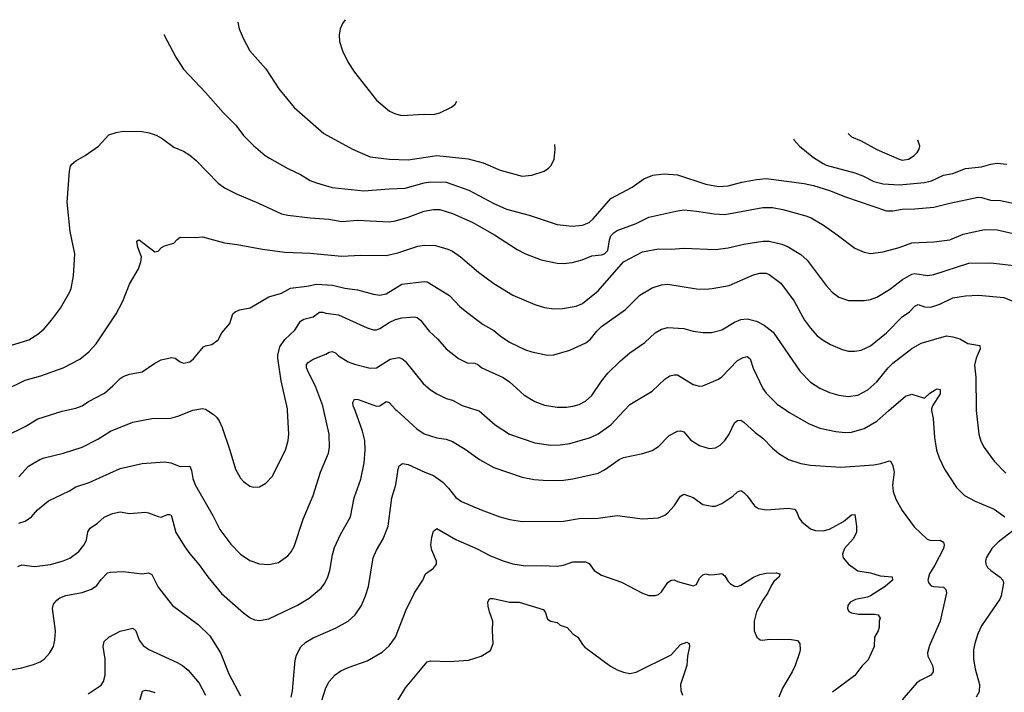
# Model space of a CAD drawing. Header units: inches. Extents: x 990586 to 1117858, y 769490 to 892071.
# Tile 247 of 248: x 1080836 to 1087055, y 868221 to 872467. Entities that reach past the tile are written whole.
import ezdxf

# ---------------------------------------------------------------- set-up
doc = ezdxf.new("R2010")
doc.units = ezdxf.units.IN
doc.header["$MEASUREMENT"] = 0
doc.layers.add('B0886', color=7, linetype='Continuous')
doc.layers.add('B0887', color=7, linetype='Continuous')

msp = doc.modelspace()

# ---------------------------------------------------------------- linework, layer by layer
at = {"layer": 'B0886', "color": 6}
for points, elevation in [([(1080000, 869693), (1080053.6, 869693.6), (1080106.5, 869686.5), (1080170, 869667.9), (1080212.9, 869667.1), (1080250, 869673.6), (1080330, 869699.1), (1080410, 869711.8), (1080463.5, 869736.5), (1080550, 869761.1), (1080650, 869774.2), (1080670, 869782.8), (1080750, 869840.6), (1080870, 869899.9), (1080950, 869947), (1081104.1, 869995.9), (1081122.7, 870000)], 5300), ([(1080823.6, 869016.4), (1080850, 869025), (1080930, 869015.2), (1081030, 869028.3), (1081109.6, 869050.4), (1081151.8, 869068.2), (1081209.2, 869110), (1081241.8, 869150), (1081258, 869182), (1081266.7, 869233.3), (1081281.6, 869258.4), (1081328, 869290), (1081370, 869326.9), (1081422.4, 869350), (1081470, 869361.2), (1081530, 869349.4), (1081630, 869357.6), (1081650, 869355.2), (1081710, 869330.9), (1081730, 869327.6), (1081770, 869343.3), (1081783.2, 869343.2), (1081790, 869342.2), (1081794, 869334), (1081823.1, 869230), (1081879.6, 869139.6), (1081910, 869095.8), (1081970, 869025.6), (1082023.5, 868950), (1082110, 868845.3), (1082250, 868723.2), (1082291.8, 868691.8), (1082319.7, 868679.7), (1082350, 868675.1), (1082410, 868684.8), (1082590, 868771.9), (1082663.7, 868816.3), (1082740.4, 868879.6), (1082762.8, 868910), (1082782.2, 868950), (1082794.8, 868990), (1082811.7, 869090), (1082824.5, 869135.5), (1082862, 869218), (1082925.2, 869330), (1082948.5, 869450), (1082990, 869566.6), (1083011.8, 869670), (1083018.6, 869750), (1083015.5, 869810), (1083000.9, 869870), (1082954, 870000)], 5000), ([(1080830, 869581.4), (1080891.1, 869648.9), (1080962.8, 869690), (1080990, 869700.9), (1081112.5, 869730), (1081230, 869769), (1081330, 869818.3), (1081410.4, 869869.6), (1081550, 869927.3), (1081670, 869949.4), (1081790, 869952.9), (1081835.6, 869964.4), (1081925, 870000)], 5200), ([(1080830, 869288), (1080870, 869300.9), (1080911.5, 869328.5), (1080947.5, 869372.5), (1081019, 869430), (1081150, 869493.9), (1081190, 869519), (1081274.7, 869545.3), (1081470, 869633.4), (1081610, 869664.7), (1081750, 869677), (1081790, 869669.1), (1081850, 869647.5), (1081910, 869647.9), (1081922, 869622), (1081930.5, 869570.5), (1081945.3, 869530), (1082056.4, 869336.4), (1082100.6, 869250), (1082170, 869155.6), (1082230, 869094.1), (1082290, 869053.6), (1082350, 869033.1), (1082410, 869027.7), (1082470, 869041.1), (1082530, 869082.7), (1082551.6, 869108.4), (1082570, 869141.6), (1082625.9, 869314.1), (1082690, 869462.9), (1082736.1, 869610), (1082785.8, 869730), (1082793.4, 869766.6), (1082789.7, 869850), (1082757.1, 870000)], 5100), ([(1082023.2, 870000), (1082057.5, 869977.5), (1082078.6, 869958.6), (1082095.1, 869935.1), (1082114, 869894), (1082164, 869750), (1082199.6, 869630), (1082230, 869573), (1082250, 869551.2), (1082290, 869523.1), (1082315.9, 869516), (1082350, 869519.4), (1082390, 869540.9), (1082430, 869582.6), (1082514.5, 869750), (1082532.7, 869810), (1082535.4, 869850), (1082527.4, 870000)], 5200), ([(1083217.6, 870000), (1083344.8, 869884.8), (1083390, 869852.5), (1083470, 869828.6), (1083530, 869818.5), (1083570, 869803.7), (1083650, 869757), (1083740.1, 869690), (1083830, 869641.2), (1084010, 869578.5), (1084085.1, 869565.1), (1084170, 869559.1), (1084270, 869560.6), (1084330, 869569.8), (1084490, 869605.5), (1084530, 869625.9), (1084621.6, 869690), (1084650, 869704.6), (1084772.1, 869727.9), (1084831.3, 869748.7), (1084870, 869773.8), (1084937.1, 869842.9), (1084990, 869870.4), (1085010, 869871.7), (1085030, 869864.8), (1085074, 869814), (1085130, 869779), (1085190, 869761.4), (1085230, 869765.4), (1085259.2, 869780.7), (1085290, 869810.8), (1085316.2, 869850), (1085350, 869921.9), (1085370, 869937.8), (1085390, 869939.9), (1085410, 869927.7), (1085482, 869862), (1085530, 869826), (1085590, 869761.5), (1085630, 869728.1), (1085692, 869692), (1085770, 869665.8), (1085830, 869654.7), (1086022, 869642), (1086230, 869656.6), (1086275.2, 869664.8), (1086330, 869682.5), (1086337.4, 869677.4), (1086350, 869651.5), (1086359.4, 869610), (1086348.2, 869530), (1086352, 869490), (1086370, 869439.7), (1086410.1, 869370), (1086485.4, 869265.4), (1086567.5, 869187.5), (1086590, 869178.7), (1086650, 869182.2), (1086670.9, 869170), (1086674.9, 869150), (1086669.8, 869130), (1086616.6, 869023.4), (1086581.7, 868970), (1086571.3, 868930), (1086577.2, 868910), (1086593.5, 868893.5), (1086608.5, 868888.5), (1086670, 868885.8), (1086686.4, 868870), (1086689, 868850), (1086650.1, 868670.1), (1086583, 868517), (1086570.6, 868470), (1086571.9, 868450), (1086600.7, 868390), (1086606.1, 868370), (1086604.4, 868350), (1086590, 868329.9), (1086524.2, 868295.8), (1086501, 868279), (1086410, 868174.6)], 5000), ([(1083728.9, 870000), (1083737.2, 869997.2), (1083839.4, 869910), (1083929.9, 869849.9), (1084090, 869797), (1084190, 869781.8), (1084250, 869783.3), (1084310, 869792.3), (1084440.2, 869830), (1084490, 869852.1), (1084569.2, 869910.8), (1084653.4, 870000)], 5100), ([(1085679, 870000), (1085693.1, 869990), (1085817.5, 869917.5), (1085890, 869889.8), (1085990, 869867), (1086050, 869861.1), (1086090, 869863.5), (1086170, 869886.8), (1086250, 869932.5), (1086326.4, 870000)], 5100), ([(1086595.9, 870000), (1086604.7, 869950), (1086613, 869830), (1086626.7, 869750), (1086642.5, 869702.5), (1086677, 869630), (1086753.5, 869513.5), (1086804.3, 869464.3), (1086870, 869427.4), (1086990, 869377.7), (1087057.2, 869330)], 5100), ([(1086877.7, 870000), (1086893.6, 869850), (1086907, 869807), (1086926.8, 869766.8), (1086990, 869680.3), (1087064.1, 869604.1)], 5200), ([(1082550.6, 868190), (1082558.2, 868230), (1082575.1, 868424.9), (1082584.8, 868455.2), (1082612.3, 868507.7), (1082643.1, 868536.9), (1082690, 868566.1), (1082830, 868625.9), (1082910.5, 868669.5), (1082955.4, 868710), (1082995.1, 868770), (1083020.5, 868830), (1083038.3, 868890), (1083068.1, 869070), (1083090, 869119.3), (1083131.9, 869190), (1083163.3, 869270), (1083186.4, 869450), (1083212.5, 869530), (1083226.8, 869630), (1083232.3, 869650), (1083253.5, 869666.5), (1083290, 869658.9), (1083394.5, 869610), (1083450, 869589.1), (1083507.7, 869547.7), (1083544.5, 869510), (1083590, 869451.1), (1083626.6, 869426.6), (1083750, 869373.7), (1083869.2, 869329.2), (1083932.2, 869312.2), (1084010, 869300.3), (1084270, 869301.4), (1084370, 869318.7), (1084490, 869319.6), (1084610, 869338.1), (1084770, 869316.6), (1084870, 869323.3), (1084910, 869339.7), (1084930, 869355), (1084970, 869398.2), (1085010, 869460.5), (1085030, 869471.5), (1085090, 869452), (1085150, 869407), (1085210, 869395.7), (1085230, 869397.2), (1085270, 869413.4), (1085340.6, 869459.4), (1085370, 869486), (1085390, 869494.9), (1085410, 869483.4), (1085430, 869462.2), (1085478, 869398), (1085502.4, 869382.4), (1085553.2, 869373.2), (1085690, 869384.5), (1085730, 869376.6), (1085742.8, 869362.8), (1085760, 869320), (1085776.7, 869296.8), (1085830, 869253.6), (1085862.7, 869242.7), (1085910, 869239.8), (1085950, 869251.8), (1086039.8, 869300.2), (1086090, 869342.5), (1086110, 869343.1), (1086121.9, 869270), (1086120.7, 869230), (1086099.2, 869190), (1086045.3, 869130), (1086032.5, 869092.5), (1086037.5, 869070), (1086070, 869030.5), (1086128.8, 868988.8), (1086210, 868975.1), (1086270, 868957.5), (1086345.5, 868950), (1086348.8, 868930), (1086301.8, 868890), (1086210.5, 868829.5), (1086190, 868820.9), (1086113.9, 868806.1), (1086080.8, 868790), (1086067.2, 868770), (1086064.4, 868750), (1086072.2, 868732.2), (1086090, 868722.4), (1086133.9, 868713.9), (1086234, 868714), (1086258.6, 868710), (1086271, 868690), (1086264.7, 868670), (1086263.6, 868630), (1086257.9, 868610), (1086235.6, 868570), (1086232.6, 868510), (1086194.1, 868425.9), (1086154.3, 868385.7), (1086111.7, 868328.3), (1085970, 868221.3)], 4900), ([(1082648.8, 867870), (1082769.9, 868250), (1082790, 868290.1), (1082827.8, 868332.2), (1082863.8, 868356.2), (1082910, 868377.3), (1083030, 868419.5), (1083126.2, 868473.7), (1083170, 868513.9), (1083208.8, 868570), (1083277.5, 868742.5), (1083330, 868849.4), (1083383.1, 868930), (1083399.7, 868970), (1083450, 869004.2), (1083468.2, 869030), (1083467.6, 869050), (1083438.4, 869118.4), (1083433.7, 869150), (1083439.2, 869200.8), (1083450, 869238.6), (1083470, 869255.3), (1083590, 869186.9), (1083726.4, 869126.4), (1083810, 869083.4), (1083890, 869050.3), (1083950, 869031.7), (1084030, 869020.3), (1084130, 869022.7), (1084230, 869018.1), (1084270, 869024.8), (1084330, 869044.7), (1084410, 869044.2), (1084433.8, 869033.8), (1084464.8, 868990), (1084510, 868960.4), (1084637.4, 868917.4), (1084770, 868847.6), (1084810, 868832.6), (1084850, 868831.6), (1084870, 868838.3), (1084890, 868854.7), (1084930, 868915.1), (1084950, 868930.1), (1084970, 868931.5), (1084990, 868920.4), (1085090, 868894.2), (1085110, 868902.6), (1085130, 868940.9), (1085150, 868963.5), (1085170, 868968.4), (1085190, 868963.9), (1085224.5, 868964.5), (1085270, 868971.2), (1085290, 868955.9), (1085310, 868920.7), (1085326.2, 868906.2), (1085350, 868891.7), (1085370, 868889), (1085390, 868897.3), (1085470, 868949), (1085510, 868965.4), (1085550, 868974.1), (1085614.8, 868974.8), (1085637.3, 868970), (1085633.7, 868950), (1085600.1, 868919.9), (1085583.4, 868896.6), (1085561.4, 868850), (1085530, 868803.5), (1085490.4, 868730), (1085474.9, 868670), (1085473.9, 868610), (1085492.7, 868570), (1085513.5, 868553.5), (1085530.4, 868550.5), (1085570, 868555.8), (1085710, 868554.3), (1085748.9, 868548.9), (1085762.6, 868530), (1085764.6, 868490), (1085762.1, 868470), (1085734, 868390), (1085714.9, 868350), (1085653.2, 868246.8), (1085629.8, 868190)], 4800), ([(1087119.9, 869250), (1087016.4, 869170), (1086975.5, 869130), (1086939.3, 869070), (1086935.5, 869050), (1086938.2, 869030), (1086949.3, 869010), (1086970.1, 868990), (1087028.9, 868948.9), (1087045, 868930), (1087049.4, 868910), (1087035.6, 868830), (1087026.8, 868810), (1086910, 868641.9), (1086887.4, 868590), (1086868.4, 868528.4), (1086861, 868490), (1086860.2, 868430), (1086869.8, 868370), (1086899.1, 868270), (1086895.8, 868224.2), (1086876.3, 868190)], 5100), ([(1080710, 868349.5), (1080850, 868375.8), (1080923.1, 868396.9), (1080965.5, 868414.5), (1080990, 868430.6), (1081026.5, 868470), (1081049.6, 868510.4), (1081058.4, 868550), (1081061.5, 868610), (1081043.4, 868750), (1081050, 868778), (1081070, 868803.4), (1081090, 868816.7), (1081128, 868832), (1081230, 868852), (1081290, 868872.2), (1081323.6, 868896.4), (1081350, 868933.1), (1081390, 868974.7), (1081410, 868980.6), (1081490, 868984.6), (1081609, 868969), (1081650, 868974.9), (1081670, 868965), (1081710, 868884.7), (1081801.5, 868770), (1081962.8, 868650), (1082037.2, 868577.2), (1082103.3, 868470), (1082156.9, 868336.9), (1082230, 868199)], 4900), ([(1083224.3, 868170), (1083273, 868250), (1083410, 868413.4), (1083430, 868419.6), (1083550, 868416.6), (1083670, 868424.3), (1083751.2, 868448.8), (1083810, 868485.5), (1083827.2, 868530), (1083821.9, 868610), (1083825.4, 868670), (1083803.2, 868730), (1083795.5, 868764.5), (1083793, 868790), (1083801.5, 868810), (1083810, 868813.9), (1083827.5, 868812.5), (1083930, 868790.4), (1083990, 868790.6), (1084143, 868743), (1084153.9, 868730), (1084170, 868682.9), (1084190, 868671.4), (1084230, 868662), (1084250, 868645.7), (1084293, 868630), (1084330, 868591), (1084360.2, 868570), (1084390, 868522.2), (1084405.8, 868505.8), (1084567.2, 868387.2), (1084610, 868362.3), (1084650, 868347.6), (1084690, 868340.5), (1084730, 868347.8), (1084950, 868458.7), (1085010, 868522.9), (1085050, 868537.4), (1085063.6, 868530), (1085067.3, 868510), (1085054.8, 868450), (1085049.3, 868390), (1085010.1, 868270), (1085012.3, 868232.3), (1085022.9, 868203)], 4700), ([(1081268.6, 868211.4), (1081350, 868265.9), (1081366.3, 868290), (1081374.9, 868330), (1081375, 868430), (1081363.7, 868510), (1081370, 868542.7), (1081399.1, 868570), (1081470, 868607.8), (1081550, 868627), (1081569.8, 868609.8), (1081590.5, 868550.5), (1081616, 868516), (1081651.5, 868491.5), (1081830, 868410.3), (1081865.2, 868390), (1081900.4, 868360.4), (1081970, 868278.1), (1082010, 868202.9)], 4800), ([(1081595.6, 868170), (1081612.6, 868227.4), (1081630, 868235.1), (1081655.2, 868230), (1081690, 868219.7)], 4700)]:
    msp.add_lwpolyline(points, dxfattribs=dict(at, elevation=elevation))
at = {"layer": 'B0887', "color": 6}
for points, elevation in [([(1082213, 872451.4), (1082222.2, 872410), (1082247.1, 872350), (1082290.6, 872270), (1082390, 872157), (1082472.5, 872030), (1082570, 871912.4), (1082757.7, 871750), (1082937.8, 871650), (1083050, 871601.6), (1083170, 871587.9), (1083290, 871583.2), (1083470, 871609.1), (1083669.1, 871589.1), (1083763.6, 871563.6), (1083870, 871518), (1084010, 871480.5), (1084070, 871485), (1084148, 871512), (1084176.1, 871530), (1084192.5, 871547.5), (1084212.1, 871587.9), (1084218.5, 871650), (1084214.9, 871680.1)], 5700), ([(1082892.6, 872467.4), (1082875.8, 872444.2), (1082859.8, 872410), (1082853.8, 872370), (1082856.6, 872330), (1082874, 872270), (1082910, 872196.5), (1082950, 872136.8), (1083090, 871959.8), (1083171.3, 871890), (1083210, 871872.2), (1083250, 871862.6), (1083390, 871871.3), (1083450, 871869.7), (1083490, 871879.9), (1083564, 871916), (1083586.4, 871933.6), (1083596.3, 871953.5)], 5800), ([(1081748.8, 872373.5), (1081749.5, 872370.5), (1081821.2, 872230), (1081870, 872155), (1082010, 872008.5), (1082121.3, 871881.3), (1082201.8, 871801.8), (1082250, 871736.8), (1082312.8, 871672.8), (1082387.4, 871610), (1082413.6, 871593.6), (1082530, 871528.4), (1082610, 871489.7), (1082670, 871453.3), (1082710, 871437.3), (1082810, 871408.9), (1083010, 871387.3), (1083170, 871399.9), (1083270, 871402.9), (1083390, 871437.4), (1083430, 871444.1), (1083530, 871441.6), (1083671.9, 871391.9), (1083830, 871306.2), (1083910, 871270.9), (1084054.4, 871234.4), (1084230, 871174.9), (1084324.4, 871164.4), (1084390, 871171.3), (1084432.7, 871187.3), (1084458.9, 871210), (1084570, 871339.2), (1084705.4, 871410), (1084778.1, 871461.9), (1084834, 871486), (1084905.7, 871494.3), (1084990, 871487.8), (1085170, 871429.3), (1085250, 871413.8), (1085310, 871419.6), (1085397.7, 871442.3), (1085490, 871459.6), (1085550, 871464.3), (1085790, 871433.6), (1085850, 871420.4), (1085951.2, 871390), (1086050.8, 871349.1), (1086310, 871261.3), (1086350, 871261.3), (1086410, 871272.2), (1086490, 871272.5), (1086610, 871283.3), (1086709.8, 871309.8), (1086890, 871346.4), (1086910, 871345.6), (1086968, 871328), (1087030, 871325.6), (1087170, 871297.5)], 5600), ([(1080778.9, 870410), (1080893.5, 870446.5), (1080950, 870481.4), (1080990, 870516.5), (1081037.8, 870570), (1081094, 870646), (1081153.7, 870750), (1081161.6, 870770), (1081176.5, 870850), (1081183.9, 870990), (1081154.9, 871130), (1081135.1, 871315.2), (1081149.7, 871510.3), (1081157, 871543.1), (1081164.7, 871555.3), (1081190, 871576.8), (1081248.9, 871610), (1081334.3, 871670), (1081399.8, 871740.2), (1081444.7, 871755.3), (1081490, 871763.4), (1081610, 871761.6), (1081654.2, 871754.2), (1081698.8, 871738.8), (1081736.8, 871716.8), (1081810, 871662.3), (1081870, 871637.2), (1081910, 871612.7), (1081950, 871578.5), (1082090, 871436.2), (1082130, 871405.9), (1082210, 871365.3), (1082344, 871310), (1082490, 871241.8), (1082530, 871232.8), (1082670, 871216.7), (1082787.9, 871207.9), (1082870, 871193.5), (1082970, 871201), (1083170, 871191.2), (1083210, 871197.8), (1083290, 871220.2), (1083390, 871259.6), (1083450, 871269.8), (1083490, 871269.1), (1083570, 871245), (1083693.5, 871190), (1083835.5, 871110), (1083977.3, 871017.3), (1084030, 870989.8), (1084130, 870951.9), (1084230, 870931), (1084271.2, 870928.8), (1084325, 870935), (1084388.1, 870951.9), (1084450, 870977), (1084510, 870983.4), (1084530, 870989.9), (1084550.4, 871010), (1084561.5, 871078.5), (1084570, 871103.3), (1084590, 871124.4), (1084610, 871136.3), (1084730, 871181.4), (1084810, 871219.9), (1084980.4, 871259.6), (1085030, 871266.3), (1085110, 871259.6), (1085222.2, 871242.2), (1085290, 871238.5), (1085530, 871282.1), (1085590, 871282.6), (1085655.5, 871270), (1085800.9, 871230), (1085835.7, 871215.7), (1085912.3, 871170), (1085999.2, 871110), (1086110, 871024.5), (1086170, 870999.1), (1086210, 870992.2), (1086290, 871001.1), (1086390, 871029.6), (1086470, 871059), (1086610, 871065.9), (1086710, 871076.8), (1086794, 871114), (1086930, 871143.8), (1087010, 871140.1), (1087130, 871113.2)], 5500), ([(1086068.2, 871748.8), (1086090, 871729), (1086150, 871703.4), (1086250, 871647), (1086390, 871587), (1086410, 871581.5), (1086450, 871587.4), (1086484.6, 871610), (1086504.5, 871630), (1086517, 871650), (1086521.5, 871670), (1086508, 871706.6)], 5800), ([(1085723.9, 871715.9), (1085727.3, 871707.3), (1085761, 871670), (1085850, 871597.2), (1085910, 871559.9), (1085930, 871549.9), (1086110, 871500.6), (1086161.2, 871481.2), (1086230, 871445.7), (1086290, 871430.7), (1086390, 871425.4), (1086550, 871438.9), (1086593.9, 871450), (1086670, 871485), (1086730, 871497.4), (1086810, 871527.5), (1086910, 871538.9), (1086970, 871556.4), (1087010, 871560.9), (1087070, 871554.9)], 5700), ([(1080747.4, 870130), (1080870, 870191.6), (1080970, 870220.1), (1081110, 870270.4), (1081215.8, 870324.2), (1081273, 870370), (1081319.5, 870420.5), (1081445.2, 870610), (1081488.2, 870690), (1081530, 870798.8), (1081586, 870894), (1081601.5, 870938.5), (1081604.5, 870970), (1081583.2, 871030), (1081576.1, 871070), (1081583.7, 871076.3), (1081590, 871076.8), (1081610, 871063.1), (1081690, 871002.8), (1081710, 871006.8), (1081731.2, 871028.8), (1081750, 871040.4), (1081810, 871055.7), (1081830, 871079.8), (1081850, 871094.6), (1081950, 871092.7), (1081990, 871097), (1082130, 871057.9), (1082210, 871049.2), (1082370, 871017.8), (1082510, 871000.7), (1082670, 870992.7), (1082870, 870974.4), (1082990, 870980.4), (1083150, 870979.8), (1083224.6, 870995.4), (1083350, 871038.2), (1083390, 871043.9), (1083462.9, 871042.9), (1083539.6, 871019.6), (1083570, 871005.9), (1083621.1, 870970), (1083734.2, 870874.2), (1083830, 870802.8), (1083950, 870729.1), (1084090, 870668.5), (1084150.1, 870650.1), (1084210, 870641.8), (1084264.6, 870644.6), (1084350, 870659.9), (1084390, 870676), (1084490, 870755.1), (1084650, 870938.9), (1084770, 871002.9), (1084870, 871020), (1084950, 871018.9), (1085030, 871024.7), (1085230, 871017.6), (1085310, 871027.6), (1085410, 871051.4), (1085530, 871070.3), (1085570, 871069.6), (1085650, 871051.1), (1085690, 871033.3), (1085770, 870984.7), (1085809.4, 870949.4), (1085929.5, 870789.5), (1085968.2, 870748.2), (1086010, 870716), (1086070, 870694.4), (1086170, 870694.5), (1086210, 870701.5), (1086250, 870714.8), (1086330, 870764.6), (1086412.3, 870827.7), (1086470, 870861.3), (1086490, 870866.2), (1086570, 870852.8), (1086610, 870858.1), (1086830, 870931.4), (1086970, 870932.6), (1087170, 870910)], 5400), ([(1081122.7, 870000), (1081190, 870014.8), (1081230, 870030.6), (1081270, 870056.4), (1081370.9, 870109.1), (1081425, 870155), (1081470, 870201.9), (1081490, 870215.8), (1081530, 870229.5), (1081610, 870244.3), (1081690, 870298.4), (1081730, 870319.8), (1081794.5, 870334.5), (1081817.4, 870330), (1081850, 870306.8), (1081870, 870299.8), (1081910, 870307.7), (1081932.8, 870327.2), (1081997.8, 870402.2), (1082010, 870409), (1082050, 870416.8), (1082090, 870447.1), (1082113.3, 870490), (1082163.4, 870550), (1082181.9, 870610), (1082196.2, 870623.8), (1082225.1, 870634.9), (1082290.7, 870649.3), (1082410, 870717.9), (1082490, 870741.2), (1082546.4, 870773.6), (1082650, 870785.8), (1082710, 870797.6), (1082811.7, 870791.7), (1082890, 870772.8), (1082970, 870762.4), (1083070, 870735.1), (1083110, 870729.4), (1083150, 870737.2), (1083250, 870797.1), (1083390, 870815.3), (1083410, 870813.5), (1083550, 870725.8), (1083616.4, 870656.4), (1083660.3, 870620.3), (1083764.2, 870544.2), (1083830, 870505.6), (1083870, 870471.9), (1083930, 870431.3), (1084030, 870383.5), (1084071.3, 870370), (1084170.4, 870349.6), (1084210, 870352.4), (1084310, 870381.9), (1084412.4, 870427.6), (1084441.1, 870450), (1084480.5, 870500.5), (1084510, 870529.8), (1084663.1, 870636.9), (1084752.5, 870727.5), (1084830, 870774.4), (1084890, 870792.7), (1084930, 870798.3), (1085110, 870769), (1085167.1, 870767.1), (1085210, 870771.3), (1085316.1, 870790), (1085470, 870856.7), (1085510, 870867.8), (1085550, 870867.3), (1085570, 870859.9), (1085643.8, 870803.8), (1085728.1, 870690), (1085793.3, 870570), (1085830, 870520.3), (1085872.7, 870472.7), (1085910, 870443.3), (1085956.9, 870416.9), (1086030, 870385.3), (1086070, 870375.9), (1086110, 870374.3), (1086150, 870380.9), (1086210, 870409.5), (1086310.2, 870490), (1086410, 870591.6), (1086456.8, 870623.2), (1086490, 870658), (1086510, 870669.6), (1086550, 870654.3), (1086590, 870652.9), (1086647.5, 870672.5), (1086730, 870711.7), (1086810, 870723.4), (1086891.3, 870728.7), (1087052.7, 870712.7), (1087208, 870650)], 5300), ([(1082527.4, 870000), (1082526.9, 870010), (1082488.3, 870188.3), (1082465.4, 870330), (1082465.5, 870350), (1082478.4, 870401.6), (1082510, 870447.8), (1082572.9, 870507.1), (1082610, 870565.1), (1082630, 870576), (1082690, 870591.3), (1082730, 870620.7), (1082750, 870622), (1082770, 870614.6), (1082850, 870603.7), (1083030, 870522.3), (1083070, 870509.3), (1083090, 870510.6), (1083110, 870518.2), (1083170, 870556.8), (1083210, 870575.3), (1083250, 870584.3), (1083330, 870592.6), (1083347.2, 870587.2), (1083367.4, 870570), (1083421.6, 870501.6), (1083476.5, 870450), (1083530.1, 870390), (1083607.8, 870327.8), (1083661.9, 870301.9), (1083710, 870298.2), (1083730, 870290.7), (1083755.8, 870270), (1083890, 870207.6), (1083930, 870181.3), (1084019.8, 870099.8), (1084090, 870056.3), (1084150, 870034.3), (1084230, 870021.7), (1084290, 870021.5), (1084330, 870026.7), (1084370, 870038.8), (1084410, 870059.2), (1084450, 870096), (1084510, 870185.4), (1084550, 870235.2), (1084630, 870313.9), (1084690, 870363.8), (1084784.9, 870430), (1084850, 870490.4), (1084890, 870513.5), (1084930, 870523.9), (1085030, 870517.1), (1085090, 870502.1), (1085150, 870493.4), (1085206.3, 870493.7), (1085270, 870508.9), (1085350, 870558.5), (1085390, 870575), (1085430, 870578.8), (1085490, 870564.2), (1085539.1, 870539.1), (1085595.8, 870495.8), (1085766.1, 870246.1), (1085830, 870178.2), (1085890, 870140.8), (1085950, 870113.5), (1086010, 870096.8), (1086069, 870089), (1086130, 870097.1), (1086192.1, 870130), (1086250, 870180.6), (1086321.2, 870270), (1086350, 870299.4), (1086470, 870392.4), (1086530, 870425), (1086690, 870471), (1086730, 870465.5), (1086772.9, 870452.9), (1086823.8, 870423.8), (1086899.8, 870410), (1086903.2, 870390), (1086877.2, 870330), (1086867.4, 870287.4), (1086874.8, 870210), (1086876.6, 870010), (1086877.7, 870000)], 5200), ([(1082757.1, 870000), (1082750.5, 870030), (1082706.9, 870146.9), (1082655.4, 870250), (1082647.7, 870270), (1082646.8, 870290), (1082657.3, 870302.7), (1082690, 870324.5), (1082770, 870356.9), (1082790, 870369.2), (1082810, 870373), (1082830, 870363.9), (1082850, 870345), (1082910, 870307.1), (1082950, 870292), (1083050, 870266.6), (1083090, 870270), (1083176.1, 870324), (1083230, 870334.2), (1083250, 870328.5), (1083270, 870311.3), (1083385.3, 870170), (1083430, 870130.4), (1083470, 870104.6), (1083530, 870077.1), (1083570, 870065.3), (1083630, 870032.5), (1083728.9, 870000)], 5100), ([(1084653.4, 870000), (1084690, 870038.8), (1084830, 870123.3), (1084910, 870197.2), (1084941.6, 870218.4), (1084970, 870226), (1084990, 870224.6), (1085090, 870164.9), (1085130, 870153.5), (1085150, 870156.6), (1085250, 870197.8), (1085270, 870212.2), (1085370, 870317), (1085404.4, 870335.6), (1085430, 870342), (1085450, 870326.6), (1085467.7, 870267.7), (1085530, 870139), (1085551.6, 870110), (1085621.2, 870041.2), (1085679, 870000)], 5100), ([(1086326.4, 870000), (1086430, 870091.4), (1086470, 870102.8), (1086550, 870077.8), (1086584.1, 870110), (1086617.4, 870130), (1086630, 870136.4), (1086650, 870133.1), (1086650, 870105.1), (1086600.8, 870030), (1086594.1, 870010), (1086595.9, 870000)], 5100), ([(1082954, 870000), (1082943.1, 870030), (1082939.4, 870050), (1082950, 870072.9), (1082974.2, 870070), (1083090, 870027.2), (1083110, 870029.4), (1083150, 870056.9), (1083170, 870051.7), (1083210, 870006.9), (1083217.6, 870000)], 5000), ([(1081925, 870000), (1081930, 870002), (1081990, 870012.5), (1082010, 870008.7), (1082023.2, 870000)], 5200)]:
    msp.add_lwpolyline(points, dxfattribs=dict(at, elevation=elevation))

doc.saveas('drawing.dxf')
